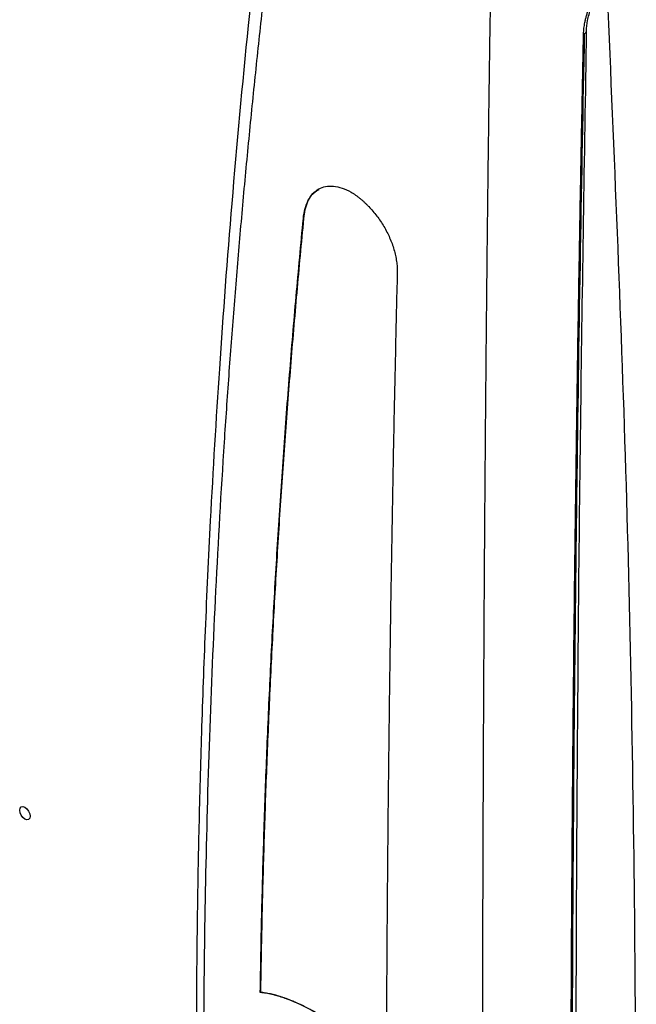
# Model space of a CAD drawing. Header units: millimetres. Extents: x 0 to 5588, y 0 to 4318.
# Tile 32 of 37: x 5149 to 5190, y 2748 to 2815. Entities that reach past the tile are written whole.
import ezdxf

# ---------------------------------------------------------------- set-up
doc = ezdxf.new("R2010")
doc.units = ezdxf.units.MM
doc.header["$LTSCALE"] = 20

msp = doc.modelspace()

# ---------------------------------------------------------------- linework, layer by layer
for p, q in [((5167.754, 2801.5), (5167.768, 2801.508)), ((5164.838, 2749.084), (5164.852, 2749.093))]:
    msp.add_line(p, q)
at = {"flags": 128}
msp.add_lwpolyline([(5148.906, 2760.811), (5148.77, 2760.921), (5148.656, 2761.075), (5148.579, 2761.252), (5148.552, 2761.424), (5148.579, 2761.565), (5148.656, 2761.653), (5148.77, 2761.675), (5148.906, 2761.628), (5149.041, 2761.519), (5149.156, 2761.364), (5149.232, 2761.187), (5149.259, 2761.016), (5149.232, 2760.875), (5149.156, 2760.787), (5149.041, 2760.764), (5148.906, 2760.811)], dxfattribs=at)
msp.add_arc((5186.682, 2814.234), 0.238, 279.97708, 349.6185)
for points, knots in [([(5167.28, 2841.438), (5166.651, 2836.81), (5165.433, 2827.848), (5164.012, 2814.874), (5162.896, 2802.797), (5162.058, 2791.616), (5161.484, 2781.975), (5161.1, 2773.755), (5160.848, 2766.842), (5160.676, 2760.475), (5160.568, 2754.599), (5160.504, 2748.31), (5160.497, 2741.119), (5160.587, 2732.597), (5160.808, 2723.158), (5161.2, 2712.81), (5161.802, 2701.636), (5162.652, 2689.657), (5163.821, 2676.901), (5164.961, 2666.251), (5165.842, 2659.889), (5166.099, 2658.026)], [0, 0, 0, 0, 0.074737, 0.144722, 0.209951, 0.270427, 0.326152, 0.366603, 0.404121, 0.438707, 0.47036, 0.49997, 0.54137, 0.587835, 0.639367, 0.695967, 0.757635, 0.823138, 0.893535, 0.968828, 1, 1, 1, 1]), ([(5166.31, 2660.329), (5166.204, 2661.136), (5165.994, 2662.749), (5165.692, 2665.171), (5165.398, 2667.593), (5165.115, 2670.016), (5164.842, 2672.439), (5164.579, 2674.862), (5164.326, 2677.286), (5164.082, 2679.71), (5163.848, 2682.134), (5163.624, 2684.559), (5163.41, 2686.983), (5163.204, 2689.407), (5163.009, 2691.831), (5162.549, 2697.819), (5161.932, 2707.396), (5161.351, 2720.591), (5161.036, 2733.752), (5160.985, 2745.748), (5161.124, 2756.598), (5161.393, 2766.412), (5161.813, 2776.337), (5162.281, 2784.5), (5162.717, 2790.858), (5163.057, 2795.37), (5163.428, 2799.872), (5163.83, 2804.364), (5164.263, 2808.846), (5164.727, 2813.318), (5165.222, 2817.779), (5165.745, 2822.231), (5166.122, 2825.196), (5166.31, 2826.676)], [0, 0, 0, 0, 0.014751, 0.029494, 0.044228, 0.058953, 0.07367, 0.088379, 0.103079, 0.11777, 0.132454, 0.147128, 0.161795, 0.176453, 0.191102, 0.205743, 0.284944, 0.36436, 0.443963, 0.522161, 0.580347, 0.639172, 0.698636, 0.758742, 0.785812, 0.812816, 0.839754, 0.866626, 0.893433, 0.920173, 0.946848, 0.973457, 1, 1, 1, 1]), ([(5180.44, 2818.519), (5180.426, 2817.653), (5180.399, 2815.922), (5180.36, 2813.333), (5180.323, 2810.749), (5180.289, 2808.172), (5180.256, 2805.601), (5180.225, 2803.036), (5180.195, 2800.478), (5180.167, 2797.925), (5180.141, 2795.379), (5180.116, 2792.84), (5180.093, 2790.306), (5180.071, 2787.778), (5180.05, 2785.257), (5180.031, 2782.742), (5180.013, 2780.233), (5179.996, 2777.73), (5179.98, 2775.234), (5179.966, 2772.743), (5179.938, 2767.54), (5179.904, 2759.673), (5179.875, 2749.219), (5179.86, 2738.898), (5179.857, 2726.662), (5179.878, 2712.612), (5179.924, 2700.548), (5179.971, 2692.326), (5180.001, 2687.802), (5180.036, 2683.293), (5180.075, 2678.798), (5180.12, 2674.319), (5180.171, 2669.855), (5180.227, 2665.407), (5180.29, 2660.976), (5180.36, 2656.56), (5180.413, 2653.635), (5180.44, 2652.172)], [0, 0, 0, 0, 0.014584, 0.029161, 0.043729, 0.058288, 0.07284, 0.087383, 0.101919, 0.116446, 0.130965, 0.145475, 0.159978, 0.174472, 0.188959, 0.203437, 0.217907, 0.232369, 0.246823, 0.261269, 0.275707, 0.337552, 0.399131, 0.460445, 0.521493, 0.619111, 0.715965, 0.744166, 0.772411, 0.800701, 0.829037, 0.857417, 0.885843, 0.914314, 0.94283, 0.971392, 1, 1, 1, 1]), ([(5188.285, 2658.991), (5188.754, 2669.318), (5189.689, 2689.964), (5190.292, 2721.425), (5190.292, 2753.231), (5189.692, 2785.289), (5188.761, 2806.916), (5188.297, 2817.685)], [0, 0, 0, 0, 0.2004724, 0.400785, 0.6010442, 0.8013566, 1, 1, 1, 1]), ([(5186.916, 2814.183), (5186.932, 2814.423), (5186.964, 2814.921), (5187.129, 2815.455), (5187.214, 2815.731)], [0, 0, 0, 0, 0.4827987, 1, 1, 1, 1]), ([(5186.723, 2814), (5186.725, 2814.065), (5186.729, 2814.19), (5186.752, 2814.451), (5186.796, 2814.723), (5186.861, 2815.009), (5186.923, 2815.239), (5186.993, 2815.471), (5187.048, 2815.627), (5187.075, 2815.703)], [0, 0, 0, 0, 0.118532, 0.230904, 0.468769, 0.59865, 0.730345, 0.868153, 1, 1, 1, 1]), ([(5186.723, 2656.622), (5186.704, 2657.451), (5186.665, 2659.121), (5186.609, 2661.654), (5186.554, 2664.229), (5186.501, 2666.849), (5186.449, 2669.512), (5186.398, 2672.219), (5186.319, 2676.625), (5186.202, 2683.759), (5186.081, 2692.996), (5185.98, 2703.178), (5185.907, 2713.14), (5185.864, 2723.327), (5185.853, 2734.303), (5185.876, 2745.504), (5185.932, 2756.469), (5186, 2765.315), (5186.074, 2772.869), (5186.153, 2779.709), (5186.241, 2786.429), (5186.335, 2792.744), (5186.432, 2798.649), (5186.53, 2804.139), (5186.626, 2809.207), (5186.692, 2812.451), (5186.723, 2814)], [0, 0, 0, 0, 0.016956, 0.03416, 0.051611, 0.069309, 0.087255, 0.105448, 0.123888, 0.175836, 0.248105, 0.306861, 0.375643, 0.441867, 0.50315, 0.585309, 0.653815, 0.708669, 0.749872, 0.793532, 0.83455, 0.872925, 0.908657, 0.941747, 0.972194, 1, 1, 1, 1]), ([(5186.801, 2657.087), (5186.746, 2659.523), (5186.636, 2664.395), (5186.495, 2671.662), (5186.363, 2679.398), (5186.249, 2687.12), (5186.151, 2695.153), (5186.083, 2702.068), (5186.035, 2708.351), (5186.001, 2713.77), (5185.977, 2718.991), (5185.964, 2723.269), (5185.956, 2726.742), (5185.951, 2729.784), (5185.95, 2732.819), (5185.95, 2735.61), (5185.952, 2737.974), (5185.956, 2740.209), (5185.966, 2745.205), (5186.001, 2754.202), (5186.1, 2768.064), (5186.274, 2783.516), (5186.505, 2799.085), (5186.7, 2809.147), (5186.795, 2814.041)], [0, 0, 0, 0, 0.049897, 0.099788, 0.14738, 0.205692, 0.254007, 0.306575, 0.341716, 0.376856, 0.411996, 0.442792, 0.459289, 0.478718, 0.501079, 0.517286, 0.531915, 0.54606, 0.559722, 0.626605, 0.71569, 0.818594, 0.911772, 1, 1, 1, 1]), ([(5186.959, 2659.287), (5186.807, 2667.441), (5186.502, 2683.749), (5186.261, 2709.035), (5186.175, 2734.889), (5186.261, 2761.362), (5186.496, 2787.768), (5186.79, 2805.61), (5186.932, 2814.231)], [0, 0, 0, 0, 0.168495, 0.33699, 0.505483, 0.673977, 0.842472, 1, 1, 1, 1]), ([(5167.754, 2801.5), (5167.777, 2801.741), (5167.817, 2801.964), (5167.929, 2802.378), (5168.002, 2802.57), (5168.179, 2802.912), (5168.282, 2803.061), (5168.517, 2803.315), (5168.651, 2803.421), (5168.94, 2803.581), (5169.096, 2803.637), (5169.432, 2803.699), (5169.612, 2803.706), (5169.982, 2803.669), (5170.174, 2803.626), (5170.573, 2803.492), (5170.777, 2803.401), (5170.984, 2803.287)], [0, 0, 0, 0, 0.125, 0.125, 0.25, 0.25, 0.375, 0.375, 0.5, 0.5, 0.625, 0.625, 0.75, 0.75, 0.875, 0.875, 1, 1, 1, 1]), ([(5168.812, 2803.452), (5168.627, 2803.337), (5168.19, 2803.066), (5167.88, 2802.311), (5167.795, 2801.705), (5167.768, 2801.508)], [0, 0, 0, 0, 0.331452, 0.783275, 1, 1, 1, 1]), ([(5170.984, 2803.287), (5171.035, 2803.256), (5171.137, 2803.193), (5171.289, 2803.088), (5171.441, 2802.977), (5171.592, 2802.858), (5171.741, 2802.732), (5171.89, 2802.598), (5172.038, 2802.456), (5172.327, 2802.162), (5172.74, 2801.681), (5173.221, 2800.965), (5173.615, 2800.197), (5173.857, 2799.53), (5173.995, 2798.995), (5174.067, 2798.597), (5174.108, 2798.207), (5174.109, 2797.957), (5174.109, 2797.831)], [0, 0, 0, 0, 0.0313695, 0.0625991, 0.093759, 0.1249199, 0.1561525, 0.187527, 0.2191126, 0.2509772, 0.3761093, 0.4998869, 0.6237565, 0.7489653, 0.8125344, 0.8751803, 0.9374749, 1, 1, 1, 1]), ([(5164.838, 2749.084), (5164.852, 2749.95), (5164.88, 2751.683), (5164.935, 2754.283), (5165.001, 2756.886), (5165.077, 2759.492), (5165.163, 2762.1), (5165.26, 2764.71), (5165.368, 2767.322), (5165.487, 2769.937), (5165.616, 2772.555), (5165.756, 2775.174), (5165.906, 2777.797), (5166.068, 2780.421), (5166.24, 2783.048), (5166.423, 2785.677), (5166.617, 2788.308), (5166.822, 2790.942), (5167.038, 2793.578), (5167.265, 2796.217), (5167.502, 2798.857), (5167.67, 2800.619), (5167.754, 2801.5)], [0, 0, 0, 0, 0.049797, 0.099614, 0.149452, 0.19931, 0.249189, 0.29909, 0.349011, 0.398953, 0.448917, 0.498903, 0.548911, 0.598941, 0.648994, 0.699068, 0.749166, 0.799286, 0.84943, 0.899596, 0.949786, 1, 1, 1, 1]), ([(5167.768, 2801.508), (5167.688, 2800.669), (5167.528, 2798.991), (5167.301, 2796.476), (5167.084, 2793.963), (5166.876, 2791.452), (5166.679, 2788.944), (5166.492, 2786.437), (5166.314, 2783.932), (5166.146, 2781.43), (5165.988, 2778.929), (5165.84, 2776.431), (5165.702, 2773.935), (5165.574, 2771.441), (5165.455, 2768.949), (5165.346, 2766.46), (5165.246, 2763.972), (5165.156, 2761.487), (5165.076, 2759.003), (5165.005, 2756.522), (5164.944, 2754.044), (5164.892, 2751.567), (5164.865, 2749.917), (5164.852, 2749.093)], [0, 0, 0, 0, 0.047823, 0.095625, 0.143405, 0.191165, 0.238903, 0.286621, 0.334318, 0.381995, 0.429651, 0.477287, 0.524903, 0.572499, 0.620076, 0.667633, 0.71517, 0.762689, 0.810188, 0.857669, 0.905131, 0.952575, 1, 1, 1, 1]), ([(5174.109, 2797.831), (5174.088, 2796.958), (5174.046, 2795.212), (5173.987, 2792.6), (5173.93, 2789.994), (5173.876, 2787.395), (5173.825, 2784.801), (5173.777, 2782.214), (5173.732, 2779.633), (5173.689, 2777.059), (5173.649, 2774.491), (5173.611, 2771.929), (5173.576, 2769.373), (5173.544, 2766.823), (5173.514, 2764.28), (5173.486, 2761.743), (5173.461, 2759.213), (5173.439, 2756.689), (5173.419, 2754.171), (5173.401, 2751.659), (5173.386, 2749.154), (5173.373, 2746.654), (5173.367, 2744.993), (5173.363, 2744.162)], [0, 0, 0, 0, 0.047823, 0.095625, 0.143405, 0.191164, 0.238903, 0.28662, 0.334317, 0.381994, 0.42965, 0.477286, 0.524902, 0.572498, 0.620075, 0.667632, 0.71517, 0.762688, 0.810188, 0.857669, 0.905131, 0.952575, 1, 1, 1, 1]), ([(5173.363, 2744.163), (5173.278, 2744.241), (5173.109, 2744.397), (5172.854, 2744.626), (5172.598, 2744.85), (5172.342, 2745.069), (5172.086, 2745.283), (5171.829, 2745.493), (5171.572, 2745.697), (5171.315, 2745.897), (5170.755, 2746.321), (5169.895, 2746.929), (5168.763, 2747.633), (5167.675, 2748.211), (5166.854, 2748.565), (5166.268, 2748.772), (5165.891, 2748.887), (5165.527, 2748.977), (5165.174, 2749.046), (5164.95, 2749.071), (5164.838, 2749.084)], [0, 0, 0, 0, 0.028003, 0.055898, 0.083704, 0.111439, 0.139121, 0.166767, 0.194397, 0.222029, 0.24968, 0.375016, 0.499823, 0.62455, 0.749844, 0.799761, 0.849628, 0.899553, 0.949642, 1, 1, 1, 1]), ([(5164.852, 2749.093), (5164.914, 2749.086), (5165.038, 2749.073), (5165.229, 2749.044), (5165.424, 2749.008), (5165.622, 2748.965), (5165.824, 2748.915), (5166.029, 2748.857), (5166.239, 2748.792), (5166.452, 2748.721), (5166.925, 2748.549), (5167.686, 2748.221), (5168.773, 2747.643), (5169.906, 2746.94), (5170.833, 2746.284), (5171.531, 2745.75), (5171.996, 2745.379), (5172.458, 2744.992), (5172.92, 2744.59), (5173.225, 2744.311), (5173.378, 2744.171)], [0, 0, 0, 0, 0.028003, 0.055898, 0.083704, 0.111439, 0.139121, 0.166767, 0.194397, 0.222028, 0.24968, 0.375016, 0.499823, 0.62455, 0.749844, 0.799761, 0.849628, 0.899552, 0.949641, 1, 1, 1, 1])]:
    msp.add_open_spline(points, degree=3, knots=knots)

doc.saveas('drawing.dxf')
